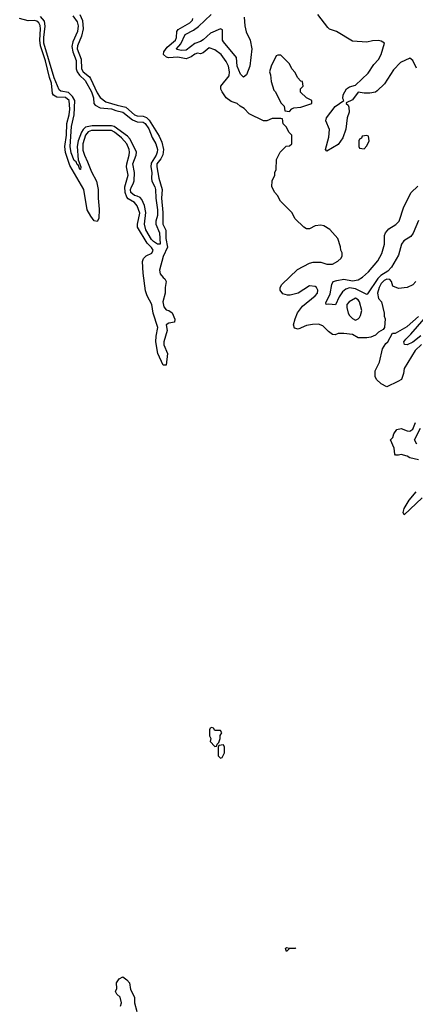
# Model space of a CAD drawing. Header units: inches. Extents: x 2601469 to 2753575, y 449403 to 582909.
# Tile 73 of 256: x 2664390 to 2667148, y 456881 to 463733. Entities that reach past the tile are written whole.
import ezdxf

# ---------------------------------------------------------------- set-up
doc = ezdxf.new("R2010")
doc.units = ezdxf.units.IN
doc.header["$MEASUREMENT"] = 0
doc.layers.add('C6465', color=7, linetype='Continuous')
doc.layers.add('C6466', color=7, linetype='Continuous')

msp = doc.modelspace()

# ---------------------------------------------------------------- linework, layer by layer
at = {"layer": 'C6465', "color": 4}
for points, elevation in [([(2665730, 458806), (2665718, 458802), (2665714, 458790), (2665714, 458750), (2665722, 458730), (2665718, 458710), (2665750, 458674), (2665762, 458678), (2665766, 458690), (2665778, 458702), (2665788, 458730), (2665788, 458752), (2665798, 458770), (2665790, 458786), (2665750, 458786), (2665742, 458802)], 12), ([(2665810, 458686), (2665778, 458682), (2665774, 458670), (2665774, 458610), (2665790, 458594), (2665802, 458598), (2665818, 458630), (2665818, 458670)], 12), ([(2666270, 457271.3), (2666310, 457274), (2666312, 457270), (2666270, 457268), (2666250, 457249.2), (2666242, 457270), (2666250, 457276)], 8)]:
    msp.add_lwpolyline(points, close=True, dxfattribs=dict(at, elevation=elevation))
at = {"layer": 'C6465', "color": 4, "elevation": 8}
msp.add_lwpolyline([(2665092.5, 456867.5), (2665099.6, 456890), (2665089.5, 456929.5), (2665068, 456950), (2665058, 456970), (2665068, 456990), (2665066, 457030), (2665083.1, 457056.9), (2665110, 457072), (2665138, 457050), (2665154.8, 457030), (2665162.8, 456982.8), (2665191.1, 456931.1), (2665190.8, 456890), (2665206, 456830)], dxfattribs=at)
at = {"layer": 'C6466', "color": 4}
for points, elevation in [([(2664810.4, 463770), (2664827.5, 463727.5), (2664831.6, 463670), (2664821.2, 463618.8), (2664792.9, 463550), (2664790.3, 463530), (2664818.6, 463458.6), (2664820.8, 463390), (2664833.4, 463370), (2664876.2, 463336.2), (2664884.1, 463324.1), (2664930, 463223.8), (2664950, 463190.4), (2664990, 463162), (2665070, 463136.9), (2665130, 463124.6), (2665190.7, 463070), (2665210, 463062.8), (2665250, 463060.9), (2665273.1, 463053.1), (2665292.6, 463032.6), (2665362, 462922), (2665381.6, 462881.6), (2665391.8, 462830), (2665387.2, 462792.8), (2665374.5, 462765.5), (2665346.5, 462730), (2665344.9, 462710), (2665359.3, 462630), (2665384, 462550), (2665379.6, 462490), (2665388.4, 462390), (2665387, 462327), (2665389, 462310), (2665409.2, 462269.2), (2665409.2, 462210), (2665420.7, 462150), (2665390, 462086), (2665364.5, 461990), (2665370, 461963.8), (2665390, 461937.6), (2665402, 461930), (2665410.3, 461910.3), (2665403.6, 461870), (2665404.6, 461830), (2665387.2, 461770), (2665394.4, 461734.4), (2665410, 461714), (2665430, 461708), (2665453, 461693), (2665470.6, 461649.4), (2665470, 461628.7), (2665430, 461622), (2665412, 461610), (2665418.8, 461570), (2665394.4, 461490), (2665394.9, 461470), (2665419.3, 461410), (2665410.9, 461329.1), (2665390, 461328.7), (2665352.7, 461410), (2665339.5, 461490), (2665341.6, 461530), (2665354, 461590), (2665320.5, 461690), (2665311.1, 461750), (2665278, 461810), (2665266.5, 461846.5), (2665251.1, 461970), (2665246.9, 462050), (2665252.8, 462070), (2665270.8, 462089.2), (2665311.5, 462108.5), (2665321.1, 462130), (2665310, 462147.3), (2665278.2, 462178.2), (2665212.3, 462290), (2665210.9, 462310), (2665227.5, 462387.5), (2665210, 462437.2), (2665190, 462459.6), (2665146.7, 462486.7), (2665137.6, 462497.6), (2665124.4, 462530), (2665122.6, 462570), (2665146, 462650), (2665135.1, 462710), (2665136, 462730), (2665154, 462790), (2665155.4, 462810), (2665152.1, 462830), (2665136, 462870), (2665098.7, 462910), (2665050, 462950.8), (2665030, 462961.4), (2664890, 462962.8), (2664867, 462953), (2664850, 462929.5), (2664830.2, 462870), (2664830, 462826), (2664840.8, 462790), (2664863.7, 462743.7), (2664890, 462673.4), (2664925.2, 462610), (2664937.6, 462550), (2664936.4, 462490), (2664944.9, 462415.1), (2664941, 462350), (2664931, 462329), (2664910, 462334), (2664884.9, 462364.9), (2664860.5, 462410), (2664837.3, 462550), (2664739.1, 462719.1), (2664708.8, 462808.8), (2664704.5, 462850), (2664717.1, 462930), (2664719.3, 463010), (2664735.3, 463070), (2664740.7, 463110), (2664735.1, 463170), (2664710, 463190.8), (2664650, 463193.3), (2664627, 463207), (2664619.3, 463219.3), (2664612.3, 463290), (2664597.8, 463330), (2664570, 463447), (2664535.6, 463550), (2664531.2, 463590), (2664534.8, 463670), (2664532, 463692), (2664523, 463710), (2664510, 463722), (2664490, 463726.9), (2664450, 463725.4), (2664390, 463741)], 8), ([(2665954.9, 463750), (2665958.5, 463690), (2665968.4, 463648.4), (2665996.1, 463590), (2666007.7, 463530), (2665993.1, 463410), (2665970, 463349.2), (2665950, 463334), (2665930, 463353.2), (2665906, 463410), (2665902, 463470), (2665810, 463578), (2665804, 463590), (2665803.1, 463663.1), (2665790, 463669.2), (2665720.7, 463639.3), (2665670, 463593.5), (2665650, 463581.7), (2665610, 463568.3), (2665550, 463520.4), (2665517.7, 463517.7), (2665485.8, 463525.8), (2665482.7, 463530), (2665514.2, 463565.8), (2665543, 463630), (2665600.6, 463659.4), (2665635.5, 463684.5), (2665725.6, 463770)], 4), ([(2667155.5, 463395.5), (2667129.2, 463450), (2667110, 463466), (2667045.1, 463434.9), (2666995.3, 463384.7), (2666933, 463287), (2666882.3, 463237.7), (2666870, 463229.6), (2666830, 463220.5), (2666790, 463221.3), (2666750, 463229.3), (2666710, 463174), (2666666, 463154), (2666664.7, 463150), (2666678.7, 463138.7), (2666684.9, 463124.9), (2666685.7, 463090), (2666673.7, 463050), (2666663.1, 462970), (2666641.6, 462910), (2666610, 462865.2), (2666530, 462818), (2666522, 462830), (2666544.1, 462915.9), (2666549.3, 462969.3), (2666524, 463030), (2666529.2, 463050), (2666590, 463128), (2666649, 463170), (2666643.3, 463183.3), (2666644.7, 463210), (2666668.8, 463251.2), (2666690, 463264.6), (2666730, 463277.3), (2666819.3, 463360.7), (2666857.8, 463422.2), (2666890, 463454.8), (2666909.4, 463490), (2666933, 463570), (2666910, 463583.6), (2666890, 463587), (2666850, 463586), (2666810, 463576), (2666710, 463582.7), (2666599, 463650), (2666550, 463667), (2666537.4, 463677.4), (2666469.3, 463770)], 4), ([(2664759.6, 463759.6), (2664790, 463717.6), (2664798.5, 463690), (2664793.4, 463650), (2664760.4, 463579.6), (2664754.2, 463545.8), (2664760.2, 463510), (2664783.8, 463450), (2664783.8, 463390), (2664790.2, 463370), (2664806.9, 463346.9), (2664846, 463310), (2664891.2, 463231.2), (2664905.2, 463190), (2664907.4, 463150), (2664916.9, 463136.9), (2664950, 463119.6), (2665030, 463113.5), (2665060.9, 463100.9), (2665110, 463090.2), (2665175.9, 463035.9), (2665210, 463022.2), (2665250, 463018.6), (2665264.9, 463010), (2665290, 462974), (2665312.7, 462912.7), (2665338.5, 462870), (2665350.2, 462830.2), (2665349.1, 462810), (2665342.4, 462790), (2665306.2, 462733.8), (2665304.5, 462710), (2665312, 462670), (2665309.2, 462629.2), (2665312.3, 462610), (2665331.4, 462570), (2665336.1, 462550), (2665338.6, 462490), (2665350.2, 462410), (2665351.1, 462370), (2665339.6, 462330), (2665340.2, 462310), (2665365.7, 462250), (2665370.3, 462169.7), (2665350, 462171.8), (2665322.4, 462190), (2665310, 462202.4), (2665268.6, 462270), (2665259.7, 462310), (2665269.8, 462390), (2665259.1, 462439.1), (2665241.6, 462481.6), (2665230, 462495.1), (2665210, 462505.7), (2665189.5, 462510), (2665165.6, 462530), (2665163.5, 462550), (2665168.6, 462570), (2665182, 462590), (2665188.7, 462611.3), (2665189.8, 462670), (2665178.2, 462730), (2665201.5, 462790), (2665205.1, 462810), (2665161, 462901.1), (2665142.3, 462922.3), (2665048.6, 462988.6), (2665030, 462993.3), (2664894.7, 462994.7), (2664850, 462985.3), (2664831.5, 462968.5), (2664821.2, 462950), (2664798.6, 462890), (2664790.2, 462850), (2664797.5, 462757.5), (2664817.3, 462710), (2664814, 462690), (2664810, 462689.3), (2664799.3, 462719.3), (2664790, 462724), (2664782.9, 462742.9), (2664770, 462754), (2664750, 462805.2), (2664742.8, 462850), (2664752, 462990), (2664769.9, 463070.1), (2664774, 463170), (2664758.8, 463198.8), (2664730, 463225.3), (2664676.2, 463236.2), (2664664.2, 463244.2), (2664630, 463327.3), (2664558.9, 463570), (2664558.1, 463610), (2664568, 463688), (2664562.5, 463722.5), (2664536.1, 463756.1)], 4), ([(2667152, 461910), (2667130, 461888), (2667090, 461869), (2667030, 461862), (2666990, 461878), (2666981.2, 461910), (2666970, 461924), (2666950, 461926.6), (2666930, 461918), (2666910, 461897), (2666894.9, 461870), (2666883.1, 461830), (2666890, 461792), (2666911.3, 461770), (2666931, 461690), (2666931.3, 461670), (2666938, 461650), (2666932, 461590), (2666923.6, 461576.4), (2666890, 461558), (2666870, 461538), (2666836.9, 461523.1), (2666810, 461518), (2666750, 461518), (2666710, 461542), (2666650, 461549.2), (2666610, 461549), (2666590, 461539), (2666570, 461542), (2666542, 461562), (2666503.1, 461603.1), (2666473.2, 461613.2), (2666430, 461612.7), (2666390, 461605.2), (2666330, 461579), (2666305.2, 461585.2), (2666299, 461610), (2666309.2, 461650), (2666326.8, 461693.2), (2666361.5, 461738.5), (2666450, 461811), (2666465.2, 461830), (2666469, 461850), (2666459, 461870), (2666450, 461877.2), (2666410, 461881.2), (2666330.7, 461829.3), (2666276.4, 461816.4), (2666256.4, 461816.4), (2666224.7, 461824.7), (2666206, 461850), (2666206, 461870), (2666218, 461890), (2666326, 461994), (2666410, 462038), (2666434.6, 462045.4), (2666490, 462046), (2666530, 462031.3), (2666570, 462032), (2666608.4, 462051.6), (2666630, 462074), (2666638, 462090), (2666638, 462110), (2666628.4, 462128.4), (2666627.3, 462152.7), (2666608, 462210), (2666552.9, 462272.9), (2666510, 462298), (2666490, 462302), (2666450, 462298), (2666410, 462278), (2666390, 462278), (2666370, 462288), (2666310, 462348), (2666288, 462390), (2666208, 462470), (2666188, 462510), (2666169.1, 462529.1), (2666148, 462570), (2666148.9, 462611.1), (2666168, 462650), (2666168, 462670), (2666178, 462690), (2666180.4, 462759.6), (2666206, 462810), (2666227.3, 462832.7), (2666247.3, 462852.7), (2666270, 462854), (2666286, 462870), (2666286, 462930), (2666266, 462950), (2666250, 462986), (2666227.3, 463007.3), (2666222, 463042), (2666210, 463046), (2666150, 463046), (2666111.6, 463028.4), (2666088.4, 463028.4), (2665990, 463078), (2665954.6, 463114.6), (2665926, 463130), (2665906, 463150), (2665864.7, 463164.7), (2665830, 463188.7), (2665801.2, 463230), (2665793.2, 463250), (2665793.2, 463270), (2665850, 463342), (2665852.3, 463370), (2665845.2, 463410), (2665830, 463442), (2665794, 463490), (2665750, 463522), (2665710, 463538), (2665670, 463502), (2665650, 463495.3), (2665630, 463499), (2665610, 463492.7), (2665584.7, 463475.3), (2665550, 463460.9), (2665492.8, 463472.8), (2665428.3, 463468.3), (2665412.7, 463472.7), (2665392.3, 463490), (2665395.1, 463510), (2665417.3, 463542.7), (2665476.3, 463590), (2665483, 463610), (2665485.1, 463650), (2665495.2, 463664.8), (2665575.3, 463710), (2665595.3, 463730), (2665598, 463742)], 8), ([(2667170, 462335.6), (2667133.5, 462246.5), (2667115.9, 462224.1), (2667067.2, 462192.8), (2667051.4, 462170), (2667030, 462095.1), (2666981.1, 462010), (2666956.2, 461983.8), (2666908, 461952), (2666887.1, 461932.9), (2666815.3, 461824.7), (2666810, 461820.9), (2666730, 461860.4), (2666690, 461866.3), (2666662.5, 461857.5), (2666640.9, 461839.1), (2666616.9, 461803.1), (2666592.4, 461747.6), (2666546, 461754), (2666526, 461750), (2666523.1, 461763.1), (2666555.1, 461824.9), (2666565.2, 461890), (2666575.3, 461910), (2666601.2, 461918.8), (2666650, 461926), (2666710, 461914.6), (2666750, 461922.4), (2666780, 461940), (2666821.9, 461978.1), (2666886.4, 462053.7), (2666914.6, 462105.4), (2666932.3, 462170), (2666933.3, 462230), (2666940.9, 462250), (2666962.7, 462277.3), (2667011.8, 462308.2), (2667034.2, 462330), (2667068.5, 462431.6), (2667119.1, 462530), (2667165.1, 462574.9)], 4), ([(2667190, 461472.7), (2667146, 461430), (2667070, 461306), (2667064.7, 461270), (2667052, 461230), (2667025.4, 461214.6), (2666950, 461178), (2666910, 461198), (2666878, 461230), (2666868, 461250), (2666868, 461290), (2666898, 461350), (2666918, 461442), (2666941.2, 461478.8), (2666955.3, 461490), (2666988.7, 461551.3), (2667010, 461552), (2667090, 461598.8), (2667170, 461668.2)], 8), ([(2667186.8, 461533.2), (2667130, 461488.6), (2667090, 461469.7), (2667072.7, 461472.7), (2667068, 461490), (2667080.5, 461510), (2667116.5, 461543.5), (2667210, 461650.3)], 4), ([(2667169, 460670), (2667110, 460682.9), (2667090, 460694.5), (2667050, 460706.6), (2667030, 460701.2), (2667010, 460702), (2667004, 460710), (2667001.2, 460750), (2666975.3, 460810), (2666990, 460824.7), (2666997.2, 460850), (2667018, 460882), (2667050, 460887.3), (2667090, 460871), (2667110, 460868.4), (2667130, 460884), (2667149.3, 460930)], 8), ([(2667158, 460778), (2667142.7, 460810), (2667183.8, 460890)], 4), ([(2667195.8, 460404.2), (2667070, 460286), (2667064, 460304), (2667069.2, 460330), (2667104.5, 460390), (2667153.3, 460446.7)], 8)]:
    msp.add_lwpolyline(points, dxfattribs=dict(at, elevation=elevation))
at = {"layer": 'C6466', "color": 4, "elevation": 8}
for points in [[(2666210, 463486), (2666190, 463486), (2666178, 463482), (2666142, 463410), (2666132, 463370), (2666138, 463350), (2666142, 463302), (2666162, 463242), (2666172, 463230), (2666210, 463154), (2666234, 463130), (2666238, 463098), (2666270, 463094), (2666287.3, 463112.7), (2666300.4, 463119.6), (2666350, 463124.7), (2666426, 463150), (2666426, 463170), (2666388.9, 463188.9), (2666348.4, 463228.4), (2666348.4, 463251.6), (2666366, 463270), (2666362, 463302), (2666350, 463306), (2666326, 463330), (2666310, 463366), (2666286, 463390), (2666270, 463426)], [(2666810, 462926), (2666778, 462922), (2666772.7, 462907.3), (2666758, 462902), (2666754, 462890), (2666754, 462850), (2666758, 462838), (2666790, 462834), (2666810, 462854), (2666826, 462890), (2666822, 462922)], [(2666730, 461795.1), (2666686, 461770), (2666671, 461750), (2666670.6, 461729.4), (2666679.5, 461690), (2666690, 461673.4), (2666710, 461653.4), (2666730, 461642.8), (2666749.4, 461650.6), (2666759.5, 461660.5), (2666766.6, 461673.4), (2666774, 461710), (2666758, 461770), (2666750, 461784)]]:
    msp.add_lwpolyline(points, close=True, dxfattribs=at)

doc.saveas('drawing.dxf')
